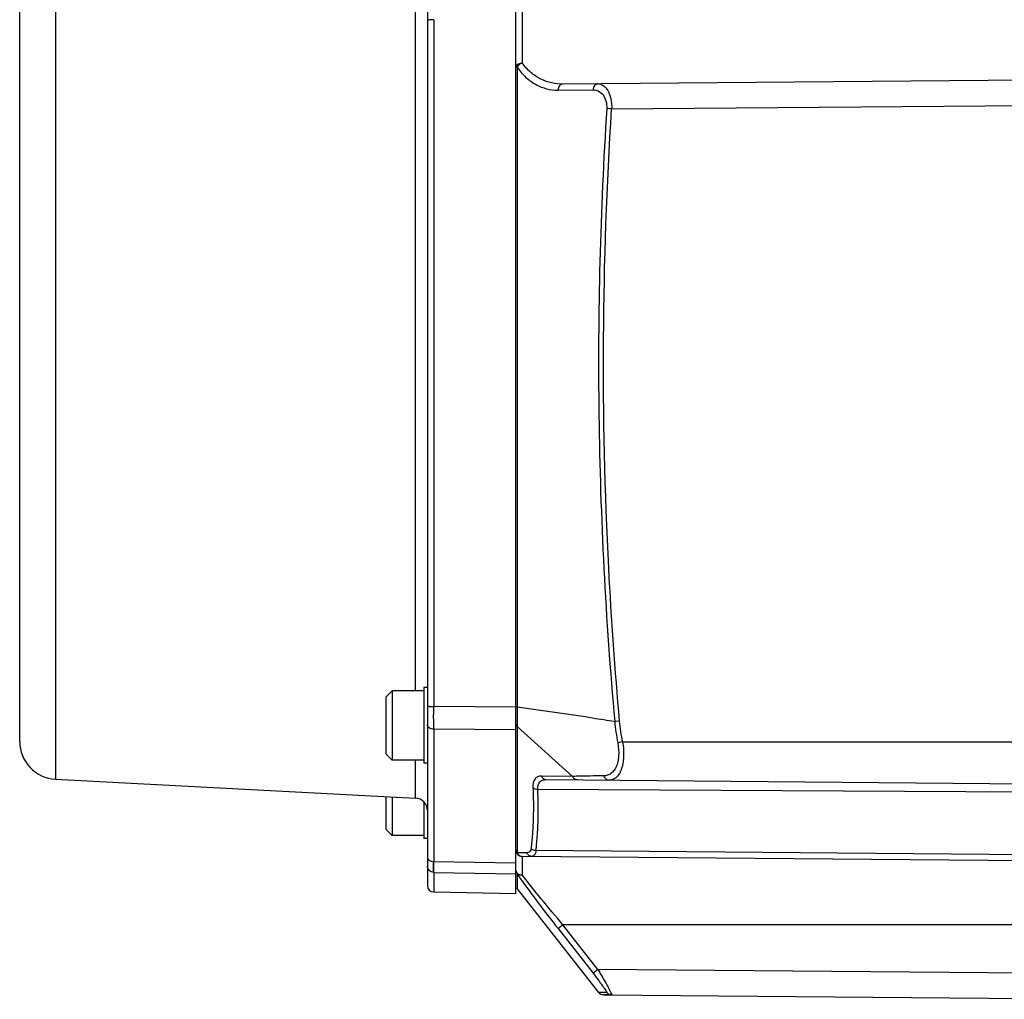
# Model space of a CAD drawing. Header units: millimetres. Extents: x 0 to 559, y 0 to 432.
# Tile 10 of 23: x 183 to 261, y 118 to 196. Entities that reach past the tile are written whole.
import ezdxf

# ---------------------------------------------------------------- set-up
doc = ezdxf.new("R2010")
doc.units = ezdxf.units.MM
doc.header["$LTSCALE"] = 30.734
doc.layers.add('ECM-B3M-C210DXF_CONTINUOUS_LINE', color=7, linetype='CONTINUOUS')

msp = doc.modelspace()

# ---------------------------------------------------------------- linework, layer by layer
at = {"layer": 'ECM-B3M-C210DXF_CONTINUOUS_LINE', "color": 7, "linetype": 'Continuous'}
for p, q in [((222.617, 126.766), (222.617, 210.766)), ((215.617, 210.152), (215.617, 127.379)), ((183.317, 138.805), (183.317, 208.766)), ((266.522, 191.22), (226.35, 190.869)), ((212.317, 142.316), (212.817, 142.816)), ((212.817, 142.816), (212.817, 137.316)), ((215.317, 142.816), (212.817, 142.816)), ((215.317, 143.066), (215.317, 137.066)), ((215.617, 143.066), (215.317, 143.066)), ((212.317, 142.316), (212.317, 137.816)), ((212.317, 137.816), (212.817, 137.316)), ((215.317, 137.316), (212.817, 137.316)), ((215.617, 137.066), (215.317, 137.066)), ((186.16, 135.81), (214.67, 134.315)), ((225.029, 135.774), (271.015, 135.373)), ((212.317, 134.439), (212.317, 131.856)), ((212.817, 134.412), (212.817, 131.356)), ((215.317, 134.027), (215.317, 131.106)), ((212.317, 131.856), (212.817, 131.356)), ((215.317, 131.356), (212.817, 131.356)), ((215.617, 131.106), (215.317, 131.106)), ((223.113, 129.704), (266.522, 129.326)), ((216.109, 128.427), (216.109, 129.287)), ((222.724, 127.13), (229.171, 118.925)), ((216.109, 126.879), (222.617, 126.766)), ((229.333, 118.924), (229.171, 118.925)), ((229.817, 118.921), (229.333, 118.924)), ((229.56, 118.735), (271.015, 118.373)), ((230.151, 118.729), (229.585, 118.734)), ((230.206, 118.729), (230.151, 118.732)), ((230.207, 118.729), (230.151, 118.729))]:
    msp.add_line(p, q, dxfattribs=at)
at = {"layer": 'ECM-B3M-C210DXF_CONTINUOUS_LINE', "color": 9, "linetype": 'Continuous'}
for p, q in [((214.67, 142.816), (214.67, 199.486)), ((186.16, 198.523), (186.16, 135.81)), ((223.113, 197.882), (223.113, 192.543)), ((216.109, 195.975), (216.109, 141.557)), ((222.724, 192.23), (222.724, 141.545)), ((225.961, 190.396), (228.734, 190.42)), ((230.206, 188.903), (229.818, 188.928)), ((230.206, 188.903), (266.522, 189.22)), ((222.617, 141.504), (216.109, 141.557)), ((222.724, 141.545), (222.724, 141.254)), ((222.724, 141.545), (228.117, 140.766)), ((222.724, 141.254), (222.724, 140.971)), ((222.724, 140.971), (222.724, 140.699)), ((222.724, 140.699), (222.724, 129.986)), ((230.839, 140.414), (230.452, 140.379)), ((216.109, 139.776), (216.109, 129.287)), ((222.617, 139.724), (216.109, 139.776)), ((222.724, 139.981), (227.11, 136.034)), ((231.078, 138.766), (230.689, 138.689)), ((231.078, 138.766), (271.817, 138.766)), ((214.67, 134.315), (214.67, 137.316)), ((227.11, 136.034), (224.64, 136.056)), ((271.015, 134.722), (224.357, 134.997)), ((223.956, 131.835), (223.954, 131.808)), ((223.956, 131.835), (223.954, 131.808)), ((223.478, 129.979), (222.724, 129.986)), ((223.113, 129.704), (223.113, 128.225)), ((266.522, 129.777), (224.209, 130.15)), ((216.109, 129.287), (222.617, 129.178)), ((216.109, 128.427), (216.109, 126.879)), ((216.109, 128.427), (222.617, 128.319)), ((222.724, 128.281), (222.704, 128.309)), ((222.724, 128.281), (222.724, 127.13)), ((229.123, 120.738), (226.35, 124.279)), ((263.017, 124.279), (226.35, 124.279)), ((225.961, 123.972), (228.734, 120.431)), ((266.522, 120.412), (229.123, 120.738))]:
    msp.add_line(p, q, dxfattribs=at)
at = {"layer": 'ECM-B3M-C210DXF_CONTINUOUS_LINE', "color": 7, "linetype": 'Continuous'}
msp.add_lwpolyline([(216.109, 128.427), (216.108, 128.484), (216.108, 128.577), (216.108, 128.706), (216.108, 128.869), (216.108, 129.063), (216.109, 129.287)], dxfattribs=at)
for centre, radius, start, end in [((186.317, 138.805), 3, 180, 267), ((214.617, 133.317), 1, 0, 87), ((223.117, 130.204), 0.5, 180, 269.5), ((216.117, 127.379), 0.5, 180, 269), ((223.117, 127.439), 0.5, 208.61792, 218.15723), ((229.564, 119.234), 0.5, 217.98321, 269.5)]:
    msp.add_arc(centre, radius, start, end, dxfattribs=at)
at = {"layer": 'ECM-B3M-C210DXF_CONTINUOUS_LINE', "color": 9, "linetype": 'Continuous'}
for centre, radius, start, end in [((196.974, 133.295), 27.418, 356.63147, 356.83574), ((230.218, 119.249), 0.518, 227.69656, 235.96405), ((224.879, 116.362), 5.844, 25.88516, 26.78174)]:
    msp.add_arc(centre, radius, start, end, dxfattribs=at)
for points, knots in [([(216.109, 195.975), (216.046, 195.974), (215.929, 195.972), (215.779, 195.962), (215.678, 195.946), (215.632, 195.933), (215.617, 195.923), (215.617, 195.918)], [0, 0, 0, 0, 0.377107, 0.696296, 0.911671, 0.971152, 1, 1, 1, 1]), ([(222.617, 192.199), (222.617, 192.245), (222.648, 192.343), (222.764, 192.454), (222.925, 192.525), (223.049, 192.542), (223.113, 192.543)], [0, 0, 0, 0, 0.206175, 0.440227, 0.708956, 1, 1, 1, 1]), ([(222.724, 192.23), (222.698, 192.226), (222.662, 192.221), (222.628, 192.211), (222.617, 192.203), (222.617, 192.199)], [0, 0, 0, 0, 0.711691, 0.905909, 1, 1, 1, 1]), ([(223.113, 192.543), (223.075, 192.529), (222.923, 192.459), (222.788, 192.34), (222.724, 192.23)], [0, 0, 0, 0, 0.239504, 1, 1, 1, 1]), ([(222.724, 192.23), (222.924, 191.931), (223.369, 191.399), (224.179, 190.808), (225.056, 190.465), (225.663, 190.394), (225.961, 190.396)], [0, 0, 0, 0, 0.278493, 0.531808, 0.769148, 1, 1, 1, 1]), ([(226.35, 190.869), (226.053, 190.866), (225.45, 190.929), (224.578, 191.24), (223.767, 191.775), (223.315, 192.266), (223.113, 192.543)], [0, 0, 0, 0, 0.235824, 0.476002, 0.728281, 1, 1, 1, 1]), ([(226.35, 190.869), (226.249, 190.868), (226.087, 190.775), (225.988, 190.576), (225.964, 190.456), (225.961, 190.396)], [0, 0, 0, 0, 0.456263, 0.728293, 1, 1, 1, 1]), ([(229.123, 190.893), (229.022, 190.892), (228.86, 190.799), (228.761, 190.6), (228.737, 190.48), (228.734, 190.42)], [0, 0, 0, 0, 0.456239, 0.72829, 1, 1, 1, 1]), ([(228.734, 190.42), (228.873, 190.421), (229.17, 190.354), (229.546, 190.04), (229.792, 189.538), (229.831, 189.139), (229.817, 188.93)], [0, 0, 0, 0, 0.203175, 0.427063, 0.693319, 1, 1, 1, 1]), ([(229.123, 190.893), (229.268, 190.894), (229.596, 190.783), (229.957, 190.337), (230.183, 189.684), (230.219, 189.175), (230.206, 188.903)], [0, 0, 0, 0, 0.175057, 0.3908, 0.670486, 1, 1, 1, 1]), ([(215.617, 141.614), (215.617, 141.609), (215.632, 141.598), (215.678, 141.585), (215.779, 141.57), (215.929, 141.56), (216.046, 141.557), (216.109, 141.557)], [0, 0, 0, 0, 0.028818, 0.088236, 0.303398, 0.622701, 1, 1, 1, 1]), ([(222.724, 141.545), (222.701, 141.549), (222.667, 141.556), (222.629, 141.565), (222.62, 141.574)], [0, 0, 0, 0, 0.654563, 1, 1, 1, 1]), ([(216.109, 139.776), (216.045, 139.777), (215.922, 139.795), (215.761, 139.869), (215.647, 139.984), (215.617, 140.083), (215.617, 140.13)], [0, 0, 0, 0, 0.288011, 0.555003, 0.790151, 1, 1, 1, 1]), ([(222.724, 139.981), (222.711, 139.994), (222.662, 140.044), (222.629, 140.11), (222.621, 140.161)], [0, 0, 0, 0, 0.265332, 1, 1, 1, 1]), ([(230.689, 138.689), (230.755, 138.346), (230.797, 137.834), (230.709, 137.192), (230.554, 136.694), (230.272, 136.293), (229.887, 136.103), (229.688, 136.075), (229.589, 136.074)], [0, 0, 0, 0, 0.327198, 0.474101, 0.604363, 0.815034, 0.907506, 1, 1, 1, 1]), ([(231.078, 138.766), (231.143, 138.366), (231.194, 137.618), (231.056, 136.732), (230.798, 136.195), (230.564, 135.923), (230.283, 135.761), (230.078, 135.73), (229.978, 135.731)], [0, 0, 0, 0, 0.337947, 0.621745, 0.734988, 0.831018, 0.91647, 1, 1, 1, 1]), ([(224.64, 136.056), (224.544, 136.056), (224.349, 136.028), (224.104, 135.834), (223.973, 135.506), (223.962, 135.255), (223.968, 135.116)], [0, 0, 0, 0, 0.219726, 0.432473, 0.681914, 1, 1, 1, 1]), ([(224.357, 134.997), (224.345, 135.202), (224.403, 135.541), (224.748, 135.754), (224.933, 135.775), (225.029, 135.774)], [0, 0, 0, 0, 0.530207, 0.754553, 1, 1, 1, 1]), ([(224.64, 136.056), (224.674, 135.976), (224.778, 135.834), (224.948, 135.775), (225.029, 135.774)], [0, 0, 0, 0, 0.516805, 1, 1, 1, 1]), ([(227.499, 135.752), (227.419, 135.753), (227.249, 135.812), (227.144, 135.954), (227.11, 136.034)], [0, 0, 0, 0, 0.478475, 1, 1, 1, 1]), ([(229.589, 136.074), (229.227, 136.069), (228.521, 136.065), (227.816, 136.049), (227.474, 136.04)], [0, 0, 0, 0, 0.513786, 1, 1, 1, 1]), ([(229.978, 135.731), (229.892, 135.732), (229.707, 135.81), (229.614, 135.981), (229.589, 136.074)], [0, 0, 0, 0, 0.472701, 1, 1, 1, 1]), ([(223.968, 135.116), (223.982, 134.833), (224.02, 133.74), (224.004, 132.644), (223.956, 131.835)], [0, 0, 0, 0, 0.25892, 1, 1, 1, 1]), ([(224.357, 134.997), (224.285, 134.995), (224.148, 135.015), (224.019, 135.074), (223.968, 135.116)], [0, 0, 0, 0, 0.521697, 1, 1, 1, 1]), ([(224.35, 131.781), (224.364, 132.04), (224.409, 133.111), (224.395, 134.184), (224.357, 134.997)], [0, 0, 0, 0, 0.241393, 1, 1, 1, 1]), ([(223.954, 131.808), (223.946, 131.681), (223.913, 131.183), (223.865, 130.686), (223.82, 130.317)], [0, 0, 0, 0, 0.254802, 1, 1, 1, 1]), ([(224.209, 130.15), (224.224, 130.275), (224.281, 130.785), (224.322, 131.297), (224.345, 131.684)], [0, 0, 0, 0, 0.245136, 1, 1, 1, 1]), ([(223.82, 130.317), (223.81, 130.239), (223.767, 130.091), (223.635, 130.006), (223.572, 129.99)], [0, 0, 0, 0, 0.546734, 1, 1, 1, 1]), ([(224.209, 130.15), (224.171, 130.152), (224.03, 130.174), (223.893, 130.241), (223.82, 130.318)], [0, 0, 0, 0, 0.262161, 1, 1, 1, 1]), ([(215.617, 129.64), (215.617, 129.594), (215.647, 129.494), (215.761, 129.38), (215.922, 129.305), (216.045, 129.287), (216.109, 129.287)], [0, 0, 0, 0, 0.209734, 0.444729, 0.711844, 1, 1, 1, 1]), ([(222.617, 130.204), (222.617, 130.185), (222.627, 130.102), (222.678, 130.028), (222.724, 129.986)], [0, 0, 0, 0, 0.238331, 1, 1, 1, 1]), ([(222.724, 129.986), (222.758, 129.906), (222.863, 129.764), (223.032, 129.705), (223.113, 129.704)], [0, 0, 0, 0, 0.516808, 1, 1, 1, 1]), ([(223.867, 129.698), (223.786, 129.698), (223.616, 129.758), (223.511, 129.9), (223.478, 129.979)], [0, 0, 0, 0, 0.483195, 1, 1, 1, 1]), ([(224.209, 130.15), (224.202, 130.082), (224.182, 129.962), (224.111, 129.809), (224, 129.714), (223.91, 129.697), (223.867, 129.698)], [0, 0, 0, 0, 0.32439, 0.580626, 0.792482, 1, 1, 1, 1]), ([(216.109, 128.427), (215.983, 128.43), (215.722, 128.537), (215.617, 128.799), (215.617, 128.924)], [0, 0, 0, 0, 0.501005, 1, 1, 1, 1]), ([(222.617, 128.589), (222.617, 128.529), (222.666, 128.398), (222.775, 128.318), (222.837, 128.287)], [0, 0, 0, 0, 0.464652, 1, 1, 1, 1]), ([(223.113, 128.225), (223.043, 128.202), (222.905, 128.178), (222.766, 128.235), (222.724, 128.281)], [0, 0, 0, 0, 0.539328, 1, 1, 1, 1]), ([(222.724, 128.281), (222.744, 128.253), (222.824, 128.139), (222.905, 128.025), (222.967, 127.939)], [0, 0, 0, 0, 0.24363, 1, 1, 1, 1]), ([(222.967, 127.939), (223.425, 127.297), (224.414, 125.967), (225.426, 124.655), (225.961, 123.972)], [0, 0, 0, 0, 0.475934, 1, 1, 1, 1]), ([(226.35, 124.279), (225.763, 124.965), (224.668, 126.267), (223.599, 127.591), (223.113, 128.225)], [0, 0, 0, 0, 0.53051, 1, 1, 1, 1]), ([(226.35, 124.279), (226.26, 124.209), (226.141, 124.117), (226.013, 124.013), (225.972, 123.982), (225.961, 123.972)], [0, 0, 0, 0, 0.688821, 0.910649, 1, 1, 1, 1]), ([(229.123, 120.738), (229.033, 120.668), (228.914, 120.576), (228.786, 120.472), (228.745, 120.441), (228.734, 120.431)], [0, 0, 0, 0, 0.689053, 0.910835, 1, 1, 1, 1]), ([(228.734, 120.431), (228.871, 120.256), (229.071, 119.997), (229.325, 119.659), (229.492, 119.431), (229.633, 119.234), (229.728, 119.093), (229.784, 119.007), (229.806, 118.961), (229.821, 118.94), (229.821, 118.921), (229.817, 118.921)], [0, 0, 0, 0, 0.357603, 0.525959, 0.680019, 0.813008, 0.915739, 0.95282, 0.979321, 0.994772, 1, 1, 1, 1]), ([(229.123, 120.738), (229.313, 120.414), (229.644, 119.837), (229.966, 119.254), (230.096, 118.995)], [0, 0, 0, 0, 0.563937, 1, 1, 1, 1]), ([(230.137, 118.913), (230.15, 118.887), (230.171, 118.843), (230.196, 118.781), (230.209, 118.754), (230.21, 118.729), (230.206, 118.729)], [0, 0, 0, 0, 0.439861, 0.754625, 0.93895, 1, 1, 1, 1])]:
    msp.add_open_spline(points, degree=3, knots=knots, dxfattribs=at)
at = {"layer": 'ECM-B3M-C210DXF_CONTINUOUS_LINE', "color": 7, "linetype": 'Continuous'}
for points, knots in [([(229.817, 188.93), (229.3, 180.848), (228.883, 164.638), (229.725, 148.445), (230.451, 140.379)], [0, 0, 0, 0, 0.5, 1, 1, 1, 1]), ([(230.84, 140.414), (230.475, 144.443), (229.328, 160.577), (229.428, 176.799), (230.206, 188.903)], [0, 0, 0, 0, 0.25009, 1, 1, 1, 1]), ([(216.109, 139.776), (216.109, 139.904), (216.108, 140.498), (216.108, 141.091), (216.109, 141.557)], [0, 0, 0, 0, 0.215799, 1, 1, 1, 1]), ([(228.117, 140.766), (228.312, 140.729), (228.796, 140.639), (229.578, 140.539), (230.16, 140.436), (230.451, 140.379)], [0, 0, 0, 0, 0.250528, 0.624485, 1, 1, 1, 1])]:
    msp.add_open_spline(points, degree=3, knots=knots, dxfattribs=at)
at = {"layer": 'ECM-B3M-C210DXF_CONTINUOUS_LINE', "color": 9, "linetype": 'Continuous'}
for points in [[(231.078, 138.766), (230.971, 139.311), (230.889, 139.861), (230.839, 140.414)], [(230.451, 140.379), (230.5, 139.812), (230.582, 139.248), (230.689, 138.689)], [(227.474, 136.04), (227.352, 136.036), (227.231, 136.034), (227.11, 136.034)], [(223.572, 129.99), (223.541, 129.982), (223.509, 129.979), (223.478, 129.979)], [(222.837, 128.287), (222.865, 128.274), (222.894, 128.263), (222.923, 128.254)], [(222.923, 128.254), (222.984, 128.235), (223.049, 128.225), (223.113, 128.225)], [(229.869, 118.865), (229.851, 118.882), (229.833, 118.901), (229.818, 118.92)], [(230.061, 118.754), (230.014, 118.769), (229.969, 118.791), (229.928, 118.819)], [(230.151, 118.733), (230.121, 118.737), (230.09, 118.744), (230.061, 118.754)]]:
    msp.add_open_spline(points, degree=3, dxfattribs=at)

doc.saveas('drawing.dxf')
